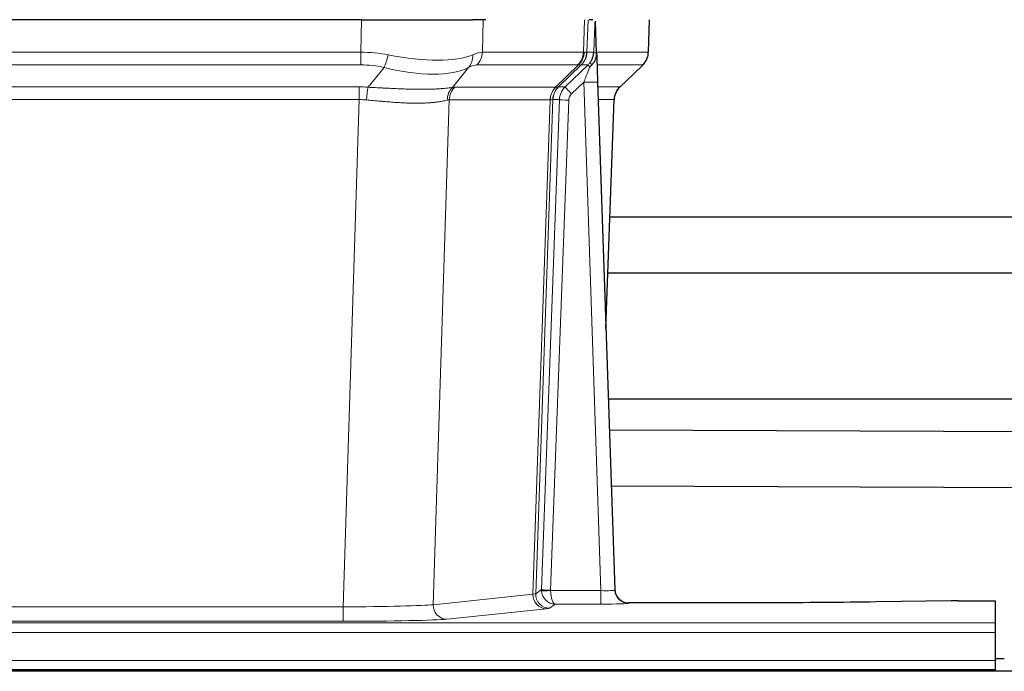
# Model space of a CAD drawing. Header units: inches. Extents: x 0 to 20790, y -12 to 14700.
# Tile 173 of 256: x 4822 to 5034, y 11721 to 11862. Entities that reach past the tile are written whole.
import ezdxf

# ---------------------------------------------------------------- set-up
doc = ezdxf.new("R2010")
doc.units = ezdxf.units.IN
doc.layers.add('1', color=7, linetype='Continuous', true_color=0xffffff)

msp = doc.modelspace()

# ---------------------------------------------------------------- linework, layer by layer
at = {"layer": '1', "color": 2, "linetype": 'Continuous', "lineweight": 25}
for p, q in [((4895.17, 11861.858), (4679.946, 11861.858)), ((4895.17, 11861.858), (4919.028, 11861.858)), ((4921.923, 11861.858), (4919.028, 11861.858)), ((4944.962, 11861.858), (4944.178, 11861.858)), ((4945.769, 11854.697), (4945.542, 11861.427)), ((4956.907, 11854.848), (4957.156, 11861.858)), ((4945.771, 11854.647), (4945.769, 11854.697)), ((4950.757, 11847.334), (4955.495, 11851.843)), ((4945.979, 11848.38), (4949.667, 11739.003)), ((4947.767, 11795.355), (4949.546, 11844.629)), ((5100.936, 11819.33), (4948.629, 11819.331)), ((4948.198, 11807.331), (5100.935, 11807.33)), ((5116.803, 11780.127), (4948.222, 11780.127)), ((5100.983, 11772.844), (4948.504, 11773.453)), ((4948.91, 11761.451), (5100.9, 11760.844)), ((4949.667, 11739.003), (4949.675, 11738.869)), ((4982.558, 11736.237), (4952.655, 11736.237)), ((5022.102, 11736.646), (5005.937, 11736.401)), ((5023.601, 11736.657), (5031.558, 11736.657)), ((5031.558, 11736.657), (5031.558, 11731.883)), ((5031.558, 11731.883), (5031.558, 11729.814)), ((5031.558, 11729.814), (5031.558, 11723.788)), ((5033.542, 11724.118), (5031.545, 11724.118)), ((5031.558, 11723.788), (5031.558, 11721.858)), ((5518.058, 11721.463), (4541.058, 11721.463)), ((4543.558, 11721.858), (5031.558, 11721.858)), ((5031.558, 11721.858), (5031.558, 11721.463))]:
    msp.add_line(p, q, dxfattribs=at)
at = {"layer": '1', "color": 110, "linetype": 'Continuous', "lineweight": 13}
for p, q in [((4894.979, 11854.864), (4895.17, 11861.858)), ((4921.352, 11861.858), (4921.161, 11854.864)), ((4942.908, 11854.864), (4943.151, 11861.858)), ((4943.936, 11861.858), (4943.693, 11854.864)), ((4956.892, 11854.864), (4957.139, 11861.858)), ((4680.137, 11854.864), (4894.979, 11854.864)), ((4894.979, 11852.126), (4894.979, 11854.864)), ((4921.161, 11854.864), (4942.908, 11854.864)), ((4943.693, 11854.864), (4945.155, 11854.864)), ((4945.764, 11854.864), (4956.892, 11854.864)), ((4894.979, 11852.126), (4680.137, 11852.126)), ((4896.55, 11847.299), (4900.003, 11851.568)), ((4918.202, 11851.568), (4914.708, 11847.25)), ((4941.725, 11852.126), (4919.978, 11852.126)), ((4936.946, 11847.318), (4941.892, 11852.114)), ((4942.437, 11852.114), (4937.546, 11847.37)), ((4938.983, 11847.376), (4943.91, 11852.126)), ((4943.91, 11852.126), (4942.475, 11852.126)), ((4955.673, 11852.126), (4945.854, 11852.126)), ((4950.765, 11847.353), (4955.578, 11851.934)), ((4680.479, 11847.376), (4894.637, 11847.376)), ((4894.637, 11844.638), (4894.637, 11847.376)), ((4915.211, 11847.318), (4936.946, 11847.318)), ((4937.571, 11847.376), (4938.983, 11847.376)), ((4942.981, 11848.383), (4940.371, 11845.868)), ((4946.675, 11738.842), (4942.981, 11848.383)), ((4946.013, 11847.376), (4950.752, 11847.376)), ((4894.637, 11844.638), (4680.479, 11844.638)), ((4891.163, 11735.352), (4894.637, 11844.638)), ((4914.029, 11844.597), (4910.572, 11735.821)), ((4935.764, 11844.597), (4914.029, 11844.597)), ((4932.057, 11738.068), (4935.77, 11844.597)), ((4936.353, 11844.641), (4932.642, 11738.182)), ((4933.871, 11739.079), (4937.762, 11844.641)), ((4939.76, 11844.5), (4935.869, 11738.938)), ((4937.762, 11844.641), (4936.353, 11844.641)), ((4949.534, 11844.641), (4946.105, 11844.641)), ((4947.761, 11795.528), (4949.534, 11844.641)), ((4932.642, 11738.182), (4933.871, 11739.079)), ((4910.572, 11735.821), (4932.057, 11738.068)), ((4935.87, 11738.842), (4946.675, 11738.842)), ((4946.675, 11738.842), (4946.675, 11735.948)), ((4683.953, 11735.352), (4891.163, 11735.352)), ((4891.163, 11735.352), (4891.163, 11732.248)), ((4934.965, 11734.951), (4913.48, 11732.704)), ((4936.833, 11735.948), (4935.639, 11735.076)), ((4946.675, 11735.948), (4936.833, 11735.948)), ((4952.655, 11736.237), (4952.666, 11736.105)), ((4543.558, 11731.883), (5031.558, 11731.883)), ((4891.163, 11732.248), (4683.953, 11732.248)), ((4543.558, 11729.814), (5031.558, 11729.814)), ((4543.558, 11723.788), (5031.558, 11723.788))]:
    msp.add_line(p, q, dxfattribs=at)
for centre, major_axis, ratio, start_param, end_param in [((4894.329, 11832.003), (26.983, 1.545), 0.8452785, 1.2775604, 1.4983912), ((4900.003, 11854.445), (-0.881, -3.902), 0.2224052, 0.7930597, 1.5799958), ((4895.232, 11865.093), (-26.677, 8.186), 0.3267204, 1.882912, 2.7667489), ((4915.505, 11854.445), (1.736, -3.604), 0.8689501, 0.3464596, 1.1333957), ((4894.329, 11832.003), (27.492, 22.639), 0.1155218, 0.1441436, 0.3649744), ((4917.282, 11855.003), (0, -4), 0.9702957, 0.7679449, 1.5358897), ((4939.029, 11855.003), (0, -4), 0.9702957, 0.7679449, 1.5358897), ((4939.195, 11854.992), (-0.603, -3.954), 0.9772749, 0.9153799, 1.6837369), ((4939.66, 11854.992), (1.703, -3.619), 0.9971774, 0.3287851, 1.0971421), ((4939.698, 11855.003), (0, -4), 0.9993908, 0.7679449, 1.5358897), ((4915.898, 11832.003), (27.661, 22.629), 0.1172118, 0.1096856, 0.1416657), ((4917.049, 11865.093), (-26.658, 10.191), 0.0473724, 2.9456198, 3.0909709), ((4915.898, 11832.003), (27.808, 22.856), 0.0163196, 0.0204945, 0.0524746), ((4947.152, 11854.794), (-1.999, 0.077), 0.1036431, 0.0350743, 0.8106069), ((4952.896, 11855.003), (0, 4), 0.9993908, 3.9095375, 4.6774824), ((4894.329, 11829.126), (16.721, 16.271), 0.9721633, 0.5640914, 0.7849223), ((4895.232, 11865.093), (-25.873, 10.634), 0.4068526, 1.919368, 2.8032049), ((4897.026, 11829.126), (23.46, 22.829), 0.1194803, 0.122173, 0.3430038), ((4918.595, 11829.126), (23.636, 22.829), 0.1185164, 0.0901184, 0.1220986), ((4917.049, 11865.093), (-25.449, 12.923), 0.0600246, 2.9512599, 3.096611), ((4918.675, 11829.126), (23.811, 22.997), 0.0168484, 0.0174427, 0.0494225), ((4942.981, 11848.453), (1.856, 4.567), 0.0053314, 4.6992705, 5.4949999), ((4941.133, 11855.003), (3.533, 1.889), 0.9978057, 4.9883759, 5.1348763), ((4945.298, 11850.687), (1.388, -1.44), 0.0242285, 3.1658454, 3.9417885), ((4945.885, 11851.342), (1.583, -1.222), 0.0276319, 3.169255, 3.9405385), ((4931.858, 11829.126), (23.826, 22.997), 0.016839, 6.1714068, 6.3006297), ((4893.847, 11823.376), (17.528, 16.98), 0.9676454, 0.7049966, 0.7848442), ((4896.55, 11844.422), (0.32, 3.987), 0.0824896, 0.7712526, 1.5399639), ((4917.404, 11844.373), (-0.926, 3.891), 0.9457602, 0.5436933, 1.3082514), ((4917.907, 11844.44), (0, 4), 0.9702957, 0.7679449, 1.5315264), ((4891.146, 11823.209), (24.592, 23.931), 0.1189226, 0.1216051, 0.196623), ((4939.642, 11844.44), (0, 4), 0.9702957, 0.7679449, 1.5315264), ((4939.648, 11844.44), (-0.019, 4), 0.9702844, 0.7633847, 1.5270253), ((4940.323, 11844.493), (-1.442, 3.731), 0.998056, 0.3995344, 1.1665625), ((4940.348, 11844.499), (0, 4), 0.9993908, 0.7679449, 1.5351916), ((4912.733, 11823.358), (24.849, 24.015), 0.0168506, 0.0174341, 0.039887), ((4941.76, 11844.499), (2.83, 2.828), 0.9993905, 1.5533428, 2.3205896), ((4940.371, 11845.938), (1.388, -1.44), 0.0242285, 3.1658454, 4.7375178), ((4942.981, 11848.279), (2.998, 0.101), 0.0348797, 6.2820091, 7.8528054), ((4953.529, 11844.499), (0, -4), 0.9993908, 3.9095375, 4.6767843), ((4925.884, 11823.359), (24.879, 24.014), 0.016827, 6.2565923, 6.3006169), ((4941.76, 11844.429), (1.703, 1.052), 0.998638, 1.7848011, 2.5520478), ((4893.847, 11820.498), (2.819, 24.028), 0.8253154, 0.0219437, 0.1017912), ((4893.842, 11820.331), (20.559, 24.143), 0.1188179, 0.0965282, 0.1715461), ((4915.511, 11820.482), (20.849, 24.157), 0.0182438, 0.0122069, 0.0346604), ((4939.76, 11844.57), (1.999, -0.074), 0.0348758, 3.1764983, 4.7136745), ((4928.661, 11820.482), (20.882, 24.158), 0.0154016, 6.2548756, 6.2989002), ((4936.868, 11738.973), (0.383, 2.976), 0.9995814, 1.6633112, 1.7590768), ((4935.869, 11739.008), (1.999, -0.074), 0.0348758, 3.1764983, 4.7136745), ((4934.965, 11737.95), (0.312, -2.984), 0.969741, 4.5720353, 6.175756), ((4912.64, 11738.096), (20.016, 0.105), 0.0266879, 6.037898, 6.2472222), ((4935.639, 11738.075), (1.769, -2.423), 0.9990158, 4.0464368, 5.6519121), ((4935.87, 11738.912), (-1.997, -0.118), 0.0348391, 0.0373692, 1.5687431), ((4936.833, 11738.947), (-0.98, 2.84), 0.9849493, 1.294853, 2.8045628), ((4936.868, 11738.903), (0.606, 0.798), 0.9977279, 2.1841966, 2.279962), ((4936.833, 11738.947), (-0.028, 3), 0.3214645, 1.6026847, 3.1123946), ((4946.662, 11739.104), (-3.005, 0.103), 0.0869619, 1.577888, 3.1486843), ((4952.666, 11739.104), (-2.991, -0.235), 0.9996552, 0.0000105, 1.4923863), ((4891.157, 11735.85), (20.013, 0.095), 0.0248544, 4.7125895, 6.0379715), ((4913.48, 11735.703), (0.312, -2.984), 0.969741, 4.5720353, 6.175756), ((4912.64, 11735.097), (23.014, 0), 0.0261612, 6.0380559, 6.2473801), ((4946.662, 11736.105), (-6.003, 0), 0.0262109, 1.5728579, 3.1436542), ((4891.157, 11732.851), (-23.012, 0), 0.0261647, 1.5710736, 2.8964556)]:
    msp.add_ellipse(centre, major_axis=major_axis, ratio=ratio, start_param=start_param, end_param=end_param, dxfattribs=at)
at = {"layer": '1', "color": 2, "linetype": 'Continuous', "lineweight": 25}
for centre, major_axis, ratio, start_param, end_param in [((4945.979, 11848.554), (-0.227, 6.726), 0.0008736, 0.4374328, 1.5967123), ((4952.801, 11854.812), (3.174, -2.434), 0.9869112, 6.1322815, 6.2830018), ((4953.542, 11844.476), (-3.886, 0.947), 0.998973, 5.7186048, 6.4862172), ((4952.655, 11739.241), (-0.15, 3), 0.998739, 1.5545356, 3.0917055), ((5023.604, 11736.578), (-3, 0), 0.0262223, 4.7133912, 5.2365954)]:
    msp.add_ellipse(centre, major_axis=major_axis, ratio=ratio, start_param=start_param, end_param=end_param, dxfattribs=at)
at = {"layer": '1', "color": 110, "linetype": 'Continuous', "lineweight": 13}
for points, knots in [([(4945.155, 11854.864), (4945.176, 11855.416), (4945.197, 11855.968), (4945.24, 11857.07), (4945.262, 11857.621), (4945.295, 11858.445), (4945.306, 11858.72), (4945.328, 11859.269), (4945.339, 11859.543), (4945.361, 11860.09), (4945.373, 11860.363), (4945.39, 11860.772), (4945.395, 11860.908), (4945.407, 11861.179), (4945.413, 11861.315), (4945.419, 11861.45)], [0, 0, 0, 0, 0.25, 0.25, 0.5, 0.5, 0.625, 0.625, 0.75, 0.75, 0.875, 0.875, 0.9375, 0.9375, 1, 1, 1, 1]), ([(4896.55, 11847.299), (4897.068, 11847.276), (4897.583, 11847.252), (4898.608, 11847.2), (4899.118, 11847.174), (4899.753, 11847.141), (4899.88, 11847.135), (4900.133, 11847.122), (4900.259, 11847.115), (4900.635, 11847.096), (4900.885, 11847.083), (4901.626, 11847.046), (4902.113, 11847.022), (4903.072, 11846.979), (4903.544, 11846.959), (4904.473, 11846.924), (4904.929, 11846.909), (4905.603, 11846.89), (4905.826, 11846.884), (4906.157, 11846.877), (4906.266, 11846.874), (4906.43, 11846.871), (4906.485, 11846.87), (4906.593, 11846.868), (4907.08, 11846.86), (4907.549, 11846.856), (4908.354, 11846.854), (4909.132, 11846.859), (4909.855, 11846.875), (4910.55, 11846.896), (4910.884, 11846.91), (4911.285, 11846.929), (4911.364, 11846.934), (4911.52, 11846.942), (4911.598, 11846.947), (4911.826, 11846.96), (4911.974, 11846.97), (4912.404, 11847), (4912.672, 11847.021), (4913.174, 11847.066), (4913.407, 11847.09), (4913.839, 11847.137), (4914.037, 11847.161), (4914.399, 11847.207), (4914.563, 11847.23), (4914.708, 11847.25)], [0, 0, 0, 0, 0.0625, 0.0625, 0.125, 0.125, 0.140625, 0.140625, 0.15625, 0.15625, 0.1875, 0.1875, 0.25, 0.25, 0.3125, 0.3125, 0.375, 0.375, 0.40625, 0.40625, 0.421875, 0.421875, 0.4296875, 0.4296875, 0.4375, 0.5, 0.5, 0.5625, 0.625, 0.625, 0.6875, 0.6875, 0.703125, 0.703125, 0.71875, 0.71875, 0.75, 0.75, 0.8125, 0.8125, 0.875, 0.875, 0.9375, 0.9375, 1, 1, 1, 1]), ([(4913.61, 11844.537), (4913.454, 11844.495), (4913.282, 11844.452), (4912.907, 11844.366), (4912.704, 11844.324), (4912.266, 11844.242), (4912.031, 11844.202), (4911.531, 11844.127), (4911.266, 11844.092), (4910.843, 11844.044), (4910.699, 11844.029), (4910.476, 11844.007), (4910.4, 11844), (4910.248, 11843.987), (4910.171, 11843.98), (4909.782, 11843.949), (4909.46, 11843.927), (4908.79, 11843.893), (4908.096, 11843.868), (4907.354, 11843.86), (4906.589, 11843.86), (4906.194, 11843.865), (4905.736, 11843.876), (4905.685, 11843.877), (4905.583, 11843.88), (4905.531, 11843.881), (4905.376, 11843.886), (4905.065, 11843.896), (4904.75, 11843.908), (4904.115, 11843.935), (4903.685, 11843.957), (4902.811, 11844.01), (4902.367, 11844.039), (4901.465, 11844.105), (4901.007, 11844.142), (4900.31, 11844.2), (4900.076, 11844.22), (4899.722, 11844.251), (4899.604, 11844.262), (4899.366, 11844.283), (4899.247, 11844.293), (4898.651, 11844.347), (4898.171, 11844.392), (4897.205, 11844.482), (4896.72, 11844.527), (4896.231, 11844.571)], [0, 0, 0, 0, 0.0625, 0.0625, 0.125, 0.125, 0.1875, 0.1875, 0.25, 0.25, 0.28125, 0.28125, 0.296875, 0.296875, 0.3125, 0.3125, 0.375, 0.375, 0.4375, 0.5, 0.5, 0.5625, 0.5625, 0.5703125, 0.5703125, 0.578125, 0.578125, 0.59375, 0.625, 0.625, 0.6875, 0.6875, 0.75, 0.75, 0.8125, 0.8125, 0.84375, 0.84375, 0.859375, 0.859375, 0.875, 0.875, 0.9375, 0.9375, 1, 1, 1, 1]), ([(4936.332, 11844.637), (4936.296, 11844.623), (4936.23, 11844.613), (4936.043, 11844.599), (4935.921, 11844.597), (4935.77, 11844.597)], [0, 0, 0, 0, 0.5, 0.5, 1, 1, 1, 1])]:
    msp.add_open_spline(points, degree=3, knots=knots, dxfattribs=at)
at = {"layer": '1', "color": 2, "linetype": 'Continuous', "lineweight": 25}
msp.add_open_spline([(4945.419, 11861.45), (4945.422, 11861.446), (4945.447, 11861.438), (4945.505, 11861.431), (4945.542, 11861.427)], degree=3, dxfattribs=at)
for points, knots in [([(4944.301, 11852.563), (4944.318, 11852.584), (4944.335, 11852.606), (4944.367, 11852.65), (4944.383, 11852.672), (4944.43, 11852.738), (4944.46, 11852.782), (4944.548, 11852.915), (4944.602, 11853.004), (4944.702, 11853.185), (4944.749, 11853.277), (4944.813, 11853.417), (4944.834, 11853.464), (4944.873, 11853.559), (4944.892, 11853.606), (4944.945, 11853.749), (4944.977, 11853.845), (4945.033, 11854.04), (4945.057, 11854.138), (4945.098, 11854.339), (4945.115, 11854.44), (4945.135, 11854.597), (4945.14, 11854.649), (4945.149, 11854.756), (4945.153, 11854.81), (4945.155, 11854.864)], [0, 0, 0, 0, 0.03125, 0.03125, 0.0625, 0.0625, 0.125, 0.125, 0.25, 0.25, 0.375, 0.375, 0.4375, 0.4375, 0.5, 0.5, 0.625, 0.625, 0.75, 0.75, 0.875, 0.875, 0.9375, 0.9375, 1, 1, 1, 1]), ([(4944.757, 11852.163), (4944.776, 11852.187), (4944.796, 11852.209), (4944.836, 11852.253), (4944.856, 11852.274), (4944.896, 11852.316), (4944.916, 11852.337), (4944.956, 11852.379), (4944.975, 11852.399), (4945.033, 11852.462), (4945.07, 11852.505), (4945.143, 11852.591), (4945.177, 11852.635), (4945.244, 11852.726), (4945.276, 11852.772), (4945.323, 11852.843), (4945.338, 11852.867), (4945.367, 11852.915), (4945.381, 11852.94), (4945.451, 11853.064), (4945.5, 11853.166), (4945.586, 11853.377), (4945.623, 11853.485), (4945.662, 11853.625), (4945.669, 11853.653), (4945.683, 11853.71), (4945.69, 11853.739), (4945.709, 11853.824), (4945.719, 11853.882), (4945.747, 11854.055), (4945.772, 11854.289), (4945.775, 11854.527), (4945.771, 11854.647)], [0, 0, 0, 0, 0.03125, 0.03125, 0.0625, 0.0625, 0.09375, 0.09375, 0.125, 0.125, 0.1875, 0.1875, 0.25, 0.25, 0.3125, 0.3125, 0.34375, 0.34375, 0.375, 0.375, 0.5, 0.5, 0.625, 0.625, 0.65625, 0.65625, 0.6875, 0.6875, 0.75, 0.75, 0.875, 1, 1, 1, 1]), ([(4955.975, 11852.378), (4956.033, 11852.446), (4956.16, 11852.629), (4956.411, 11853.01), (4956.716, 11853.693), (4956.921, 11854.344), (4956.89, 11854.756), (4956.884, 11854.811)], [0, 0, 0, 0, 0.2255282, 0.4356233, 0.6511466, 0.9537437, 1, 1, 1, 1]), ([(4944.306, 11851.666), (4944.346, 11851.706), (4944.385, 11851.746), (4944.463, 11851.826), (4944.501, 11851.867), (4944.613, 11851.991), (4944.686, 11852.076), (4944.757, 11852.163)], [0, 0, 0, 0, 0.25, 0.25, 0.5, 0.5, 1, 1, 1, 1]), ([(5005.937, 11736.401), (5002.404, 11736.348), (4998.602, 11736.307), (4990.719, 11736.251), (4986.639, 11736.237), (4982.558, 11736.237)], [0, 0, 0, 0, 0.5, 0.5, 1, 1, 1, 1])]:
    msp.add_open_spline(points, degree=3, knots=knots, dxfattribs=at)
at = {"layer": '1', "color": 110, "linetype": 'Continuous', "lineweight": 13}
for points, weights in [([(4936.946, 11847.318), (4936.948, 11847.318), (4936.951, 11847.318)], [0.499999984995, 0.500000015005, 0.499999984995]), ([(4935.77, 11844.597), (4935.767, 11844.597), (4935.764, 11844.597)], [0.500000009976, 0.499999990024, 0.500000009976])]:
    msp.add_rational_spline(points, weights, degree=2, dxfattribs=at)
msp.add_open_spline([(4936.951, 11847.318), (4937.114, 11847.324), (4937.376, 11847.338), (4937.511, 11847.359), (4937.546, 11847.37)], degree=3, dxfattribs=at)

doc.saveas('drawing.dxf')
